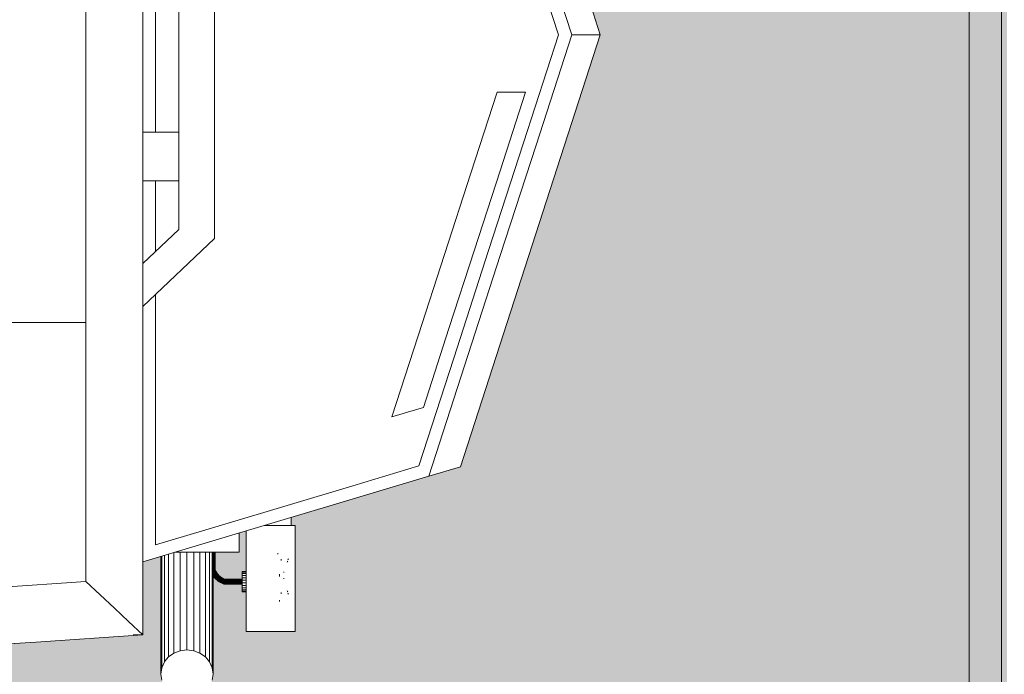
# Model space of a CAD drawing. Header units: inches. Extents: x 1931 to 3173, y 8366 to 8904.
# Tile 50 of 55: x 3005 to 3066, y 8756 to 8796. Entities that reach past the tile are written whole.
import ezdxf

# ---------------------------------------------------------------- set-up
doc = ezdxf.new("R2010")
doc.units = ezdxf.units.IN
doc.header["$MEASUREMENT"] = 0
for name, color, linetype, lineweight in [('A-DETL-GENF-1', 30, 'Continuous', 9), ('A-DOOR', 31, 'Continuous', 18), ('C-BLDG-PADS', 91, 'Continuous', 9), ('G-IMPT', 8, 'Continuous', 9)]:
    doc.layers.add(name, color=color, linetype=linetype, lineweight=lineweight)

# ---------------------------------------------------------------- blocks, each defined once
blk = doc.blocks.new('Boat_and_Trailer_14084 - Boat - Trailer - No Boat_dwg-1048090-FLOOR PLAN - BASEMENT')
at = {"layer": 'G-IMPT'}
for p, q in [((-146.48, -124.98), (-146.145, -124.933)), ((-146.145, -124.933), (-139.852, -124.933)), ((-146.145, -124.933), (-145.809, -124.98)), ((-145.809, -124.98), (-145.496, -125.12)), ((-145.809, -124.98), (-139.838, -124.98)), ((-145.496, -125.12), (-145.46, -125.15)), ((-145.496, -125.12), (-139.796, -125.12)), ((-145.228, -125.342), (-145.46, -125.15)), ((-145.228, -125.342), (-145.022, -125.631)), ((-145.228, -125.342), (-139.729, -125.342)), ((-145.022, -125.631), (-144.892, -125.968)), ((-145.022, -125.631), (-139.642, -125.631)), ((-139.625, -125.69), (-139.625, -126.329)), ((-144.892, -125.968), (-144.848, -126.329)), ((-144.892, -125.968), (-139.625, -125.968)), ((-144.848, -126.329), (-144.892, -126.691)), ((-144.848, -126.329), (-139.625, -126.329)), ((-139.625, -126.329), (-139.625, -129.122)), ((-144.892, -126.691), (-145.022, -127.027)), ((-139.625, -126.691), (-144.892, -126.691)), ((-145.496, -127.538), (-145.809, -127.678)), ((-145.228, -127.317), (-145.496, -127.538)), ((-139.625, -127.538), (-145.496, -127.538)), ((-145.022, -127.027), (-145.228, -127.317)), ((-139.625, -127.317), (-145.228, -127.317)), ((-139.625, -127.027), (-145.022, -127.027)), ((-146.145, -127.726), (-146.48, -127.678)), ((-145.809, -127.678), (-146.145, -127.726)), ((-139.625, -127.726), (-146.145, -127.726)), ((-139.625, -127.678), (-145.809, -127.678)), ((-141.202, -128.058), (-141.245, -128.13)), ((-141.202, -128.058), (-141.245, -128.13)), ((-141.195, -128.063), (-141.237, -128.134)), ((-141.195, -128.063), (-141.237, -128.134)), ((-141.154, -127.99), (-141.202, -128.058)), ((-141.154, -127.99), (-141.202, -128.058)), ((-141.202, -128.058), (-141.195, -128.063)), ((-141.195, -128.063), (-141.202, -128.058)), ((-141.147, -127.995), (-141.195, -128.063)), ((-141.147, -127.995), (-141.195, -128.063)), ((-141.18, -128.072), (-141.195, -128.063)), ((-141.195, -128.063), (-141.18, -128.072)), ((-141.134, -128.005), (-141.18, -128.072)), ((-141.16, -128.085), (-141.115, -128.02)), ((-141.101, -127.925), (-141.154, -127.99)), ((-141.101, -127.925), (-141.154, -127.99)), ((-141.147, -127.995), (-141.154, -127.99)), ((-141.154, -127.99), (-141.147, -127.995)), ((-141.095, -127.931), (-141.147, -127.995)), ((-141.095, -127.931), (-141.147, -127.995)), ((-141.134, -128.005), (-141.147, -127.995)), ((-141.147, -127.995), (-141.134, -128.005)), ((-141.136, -128.101), (-141.091, -128.037)), ((-141.134, -128.005), (-141.082, -127.942)), ((-141.134, -128.005), (-141.115, -128.02)), ((-141.115, -128.02), (-141.064, -127.957)), ((-141.115, -128.02), (-141.091, -128.037)), ((-141.065, -128.057), (-141.109, -128.119)), ((-141.101, -127.925), (-141.045, -127.864)), ((-141.101, -127.925), (-141.045, -127.864)), ((-141.095, -127.931), (-141.101, -127.925)), ((-141.101, -127.925), (-141.095, -127.931)), ((-141.095, -127.931), (-141.038, -127.87)), ((-141.095, -127.931), (-141.038, -127.87)), ((-141.095, -127.931), (-141.082, -127.942)), ((-141.095, -127.931), (-141.082, -127.942)), ((-141.091, -128.037), (-141.042, -127.977)), ((-141.091, -128.037), (-141.065, -128.057)), ((-141.082, -127.942), (-141.026, -127.882)), ((-141.082, -127.942), (-141.064, -127.957)), ((-141.018, -127.998), (-141.065, -128.057)), ((-141.064, -127.957), (-141.01, -127.899)), ((-141.064, -127.957), (-141.042, -127.977)), ((-141.045, -127.864), (-140.984, -127.807)), ((-141.045, -127.864), (-140.984, -127.807)), ((-141.045, -127.864), (-141.038, -127.87)), ((-141.045, -127.864), (-141.038, -127.87)), ((-141.042, -127.977), (-140.989, -127.92)), ((-141.042, -127.977), (-141.018, -127.998)), ((-141.038, -127.87), (-140.978, -127.814)), ((-141.038, -127.87), (-140.978, -127.814)), ((-141.038, -127.87), (-141.026, -127.882)), ((-141.038, -127.87), (-141.026, -127.882)), ((-140.992, -128.02), (-141.038, -128.077)), ((-141.026, -127.882), (-140.967, -127.826)), ((-141.026, -127.882), (-141.01, -127.899)), ((-141.018, -127.998), (-140.966, -127.943)), ((-140.968, -128.041), (-141.012, -128.097)), ((-141.01, -127.899), (-140.951, -127.844)), ((-141.01, -127.899), (-140.989, -127.92)), ((-140.992, -128.02), (-140.942, -127.966)), ((-140.992, -128.02), (-140.968, -128.041)), ((-140.989, -127.92), (-140.932, -127.866)), ((-140.989, -127.92), (-140.966, -127.943)), ((-140.946, -128.061), (-140.989, -128.114)), ((-140.919, -127.755), (-140.984, -127.807)), ((-140.919, -127.755), (-140.984, -127.807)), ((-140.978, -127.814), (-140.984, -127.807)), ((-140.984, -127.807), (-140.978, -127.814)), ((-140.978, -127.814), (-140.913, -127.762)), ((-140.913, -127.762), (-140.978, -127.814)), ((-140.978, -127.814), (-140.967, -127.826)), ((-140.967, -127.826), (-140.978, -127.814)), ((-140.968, -128.041), (-140.919, -127.989)), ((-140.968, -128.041), (-140.946, -128.061)), ((-140.967, -127.826), (-140.903, -127.775)), ((-140.967, -127.826), (-140.951, -127.844)), ((-140.966, -127.943), (-140.911, -127.891)), ((-140.951, -127.844), (-140.889, -127.794)), ((-140.951, -127.844), (-140.932, -127.866)), ((-140.946, -128.061), (-140.899, -128.01)), ((-140.946, -128.061), (-140.928, -128.076)), ((-140.942, -127.966), (-140.889, -127.916)), ((-140.942, -127.966), (-140.919, -127.989)), ((-140.932, -127.866), (-140.871, -127.817)), ((-140.911, -127.891), (-140.932, -127.866)), ((-140.882, -128.027), (-140.928, -128.076)), ((-140.919, -127.755), (-140.877, -127.726)), ((-140.919, -127.755), (-140.877, -127.726)), ((-140.919, -127.755), (-140.913, -127.762)), ((-140.919, -127.755), (-140.913, -127.762)), ((-140.919, -127.989), (-140.867, -127.941)), ((-140.919, -127.989), (-140.899, -128.01)), ((-140.87, -128.039), (-140.915, -128.087)), ((-140.87, -128.039), (-140.915, -128.087)), ((-140.913, -127.762), (-140.862, -127.726)), ((-140.913, -127.762), (-140.862, -127.726)), ((-140.903, -127.775), (-140.913, -127.762)), ((-140.913, -127.762), (-140.903, -127.775)), ((-140.852, -127.843), (-140.911, -127.891)), ((-140.903, -127.775), (-140.836, -127.728)), ((-140.903, -127.775), (-140.889, -127.794)), ((-140.899, -128.01), (-140.848, -127.963)), ((-140.882, -128.027), (-140.899, -128.01)), ((-140.886, -128.069), (-140.897, -128.081)), ((-140.886, -128.069), (-140.897, -128.081)), ((-140.889, -127.794), (-140.823, -127.748)), ((-140.889, -127.794), (-140.871, -127.817)), ((-140.889, -127.916), (-140.832, -127.87)), ((-140.867, -127.941), (-140.889, -127.916)), ((-140.875, -128.057), (-140.886, -128.069)), ((-140.875, -128.057), (-140.886, -128.069)), ((-140.832, -127.981), (-140.882, -128.027)), ((-140.87, -128.039), (-140.882, -128.027)), ((-140.87, -128.039), (-140.882, -128.027)), ((-140.864, -128.045), (-140.875, -128.057)), ((-140.864, -128.045), (-140.875, -128.057)), ((-140.871, -127.817), (-140.807, -127.773)), ((-140.852, -127.843), (-140.871, -127.817)), ((-140.87, -128.039), (-140.821, -127.994)), ((-140.87, -128.039), (-140.821, -127.994)), ((-140.87, -128.039), (-140.864, -128.045)), ((-140.87, -128.039), (-140.864, -128.045)), ((-140.867, -127.941), (-140.812, -127.896)), ((-140.867, -127.941), (-140.848, -127.963)), ((-140.852, -128.034), (-140.864, -128.045)), ((-140.79, -127.8), (-140.852, -127.843)), ((-140.84, -128.023), (-140.852, -128.034)), ((-140.848, -127.963), (-140.794, -127.92)), ((-140.832, -127.981), (-140.848, -127.963)), ((-140.828, -128.011), (-140.84, -128.023)), ((-140.828, -128.011), (-140.84, -128.023)), ((-140.836, -127.728), (-140.823, -127.748)), ((-140.771, -127.828), (-140.832, -127.87)), ((-140.832, -127.87), (-140.812, -127.896)), ((-140.832, -127.981), (-140.78, -127.939)), ((-140.832, -127.981), (-140.821, -127.994)), ((-140.832, -127.981), (-140.821, -127.994)), ((-140.816, -128), (-140.828, -128.011)), ((-140.828, -128.011), (-140.816, -128)), ((-140.823, -127.748), (-140.786, -127.726)), ((-140.807, -127.773), (-140.823, -127.748)), ((-140.821, -127.994), (-140.77, -127.952)), ((-140.821, -127.994), (-140.77, -127.952)), ((-140.821, -127.994), (-140.816, -128)), ((-140.816, -128), (-140.821, -127.994)), ((-140.816, -128), (-140.803, -127.99)), ((-140.816, -128), (-140.803, -127.99)), ((-140.812, -127.896), (-140.754, -127.856)), ((-140.812, -127.896), (-140.794, -127.92)), ((-140.741, -127.733), (-140.807, -127.773)), ((-140.79, -127.8), (-140.807, -127.773)), ((-140.79, -127.98), (-140.803, -127.99)), ((-140.79, -127.98), (-140.803, -127.99)), ((-140.794, -127.92), (-140.738, -127.88)), ((-140.78, -127.939), (-140.794, -127.92)), ((-140.79, -127.8), (-140.725, -127.761)), ((-140.777, -127.969), (-140.79, -127.98)), ((-140.777, -127.969), (-140.79, -127.98)), ((-140.78, -127.939), (-140.725, -127.9)), ((-140.78, -127.939), (-140.77, -127.952)), ((-140.78, -127.939), (-140.77, -127.952)), ((-140.765, -127.959), (-140.777, -127.969)), ((-140.765, -127.959), (-140.777, -127.969)), ((-140.709, -127.79), (-140.771, -127.828)), ((-140.771, -127.828), (-140.754, -127.856)), ((-140.77, -127.952), (-140.716, -127.914)), ((-140.716, -127.914), (-140.77, -127.952)), ((-140.77, -127.952), (-140.765, -127.959)), ((-140.77, -127.952), (-140.765, -127.959)), ((-140.765, -127.959), (-140.751, -127.95)), ((-140.751, -127.95), (-140.765, -127.959)), ((-140.754, -127.856), (-140.693, -127.819)), ((-140.754, -127.856), (-140.738, -127.88)), ((-140.738, -127.94), (-140.751, -127.95)), ((-140.738, -127.94), (-140.751, -127.95)), ((-140.741, -127.733), (-140.742, -127.73)), ((-140.725, -127.761), (-140.741, -127.733)), ((-140.738, -127.88), (-140.679, -127.844)), ((-140.738, -127.88), (-140.725, -127.9)), ((-140.724, -127.931), (-140.738, -127.94)), ((-140.724, -127.931), (-140.738, -127.94)), ((-140.725, -127.761), (-140.657, -127.727)), ((-140.667, -127.865), (-140.725, -127.9)), ((-140.725, -127.9), (-140.716, -127.914)), ((-140.716, -127.914), (-140.725, -127.9)), ((-140.711, -127.921), (-140.724, -127.931)), ((-140.711, -127.921), (-140.724, -127.931)), ((-140.659, -127.88), (-140.716, -127.914)), ((-140.659, -127.88), (-140.716, -127.914)), ((-140.716, -127.914), (-140.711, -127.921)), ((-140.716, -127.914), (-140.711, -127.921)), ((-140.683, -127.905), (-140.711, -127.921)), ((-140.697, -127.913), (-140.711, -127.921)), ((-140.697, -127.913), (-140.711, -127.921)), ((-140.709, -127.79), (-140.643, -127.757)), ((-140.709, -127.79), (-140.693, -127.819)), ((-140.683, -127.905), (-140.697, -127.913)), ((-140.683, -127.905), (-140.697, -127.913)), ((-140.629, -127.787), (-140.693, -127.819)), ((-140.693, -127.819), (-140.679, -127.844)), ((-140.669, -127.896), (-140.683, -127.905)), ((-140.669, -127.896), (-140.683, -127.905)), ((-140.617, -127.813), (-140.679, -127.844)), ((-140.667, -127.865), (-140.679, -127.844)), ((-140.655, -127.888), (-140.669, -127.896)), ((-140.655, -127.888), (-140.669, -127.896)), ((-140.607, -127.835), (-140.667, -127.865)), ((-140.659, -127.88), (-140.667, -127.865)), ((-140.659, -127.88), (-140.667, -127.865)), ((-140.6, -127.85), (-140.659, -127.88)), ((-140.6, -127.85), (-140.659, -127.88)), ((-140.659, -127.88), (-140.655, -127.888)), ((-140.659, -127.88), (-140.655, -127.888)), ((-140.64, -127.88), (-140.655, -127.888)), ((-140.643, -127.757), (-140.578, -127.73)), ((-140.643, -127.757), (-140.629, -127.787)), ((-140.626, -127.873), (-140.64, -127.88)), ((-140.572, -127.762), (-140.629, -127.787)), ((-140.629, -127.787), (-140.617, -127.813)), ((-140.611, -127.865), (-140.626, -127.873)), ((-140.626, -127.873), (-140.611, -127.865)), ((-140.566, -127.791), (-140.617, -127.813)), ((-140.617, -127.813), (-140.607, -127.835)), ((-140.596, -127.858), (-140.611, -127.865)), ((-140.611, -127.865), (-140.596, -127.858)), ((-140.561, -127.815), (-140.607, -127.835)), ((-140.607, -127.835), (-140.561, -127.815)), ((-140.605, -127.839), (-140.6, -127.85)), ((-140.6, -127.85), (-140.605, -127.839)), ((-140.6, -127.85), (-140.589, -127.846)), ((-140.6, -127.85), (-140.599, -127.852)), ((-140.599, -127.852), (-140.6, -127.85)), ((-140.599, -127.852), (-140.598, -127.854)), ((-140.599, -127.852), (-140.598, -127.854)), ((-140.597, -127.856), (-140.598, -127.854)), ((-140.597, -127.856), (-140.598, -127.854)), ((-140.597, -127.856), (-140.596, -127.858)), ((-140.597, -127.856), (-140.596, -127.858)), ((-140.579, -127.841), (-140.589, -127.846)), ((-140.579, -127.841), (-140.568, -127.837)), ((-140.568, -127.837), (-140.579, -127.841)), ((-140.578, -127.73), (-139.625, -127.728)), ((-140.578, -127.73), (-140.572, -127.762)), ((-140.572, -127.762), (-140.566, -127.791)), ((-140.572, -127.762), (-139.625, -127.762)), ((-140.568, -127.837), (-140.557, -127.832)), ((-140.557, -127.832), (-140.568, -127.837)), ((-140.566, -127.791), (-140.561, -127.815)), ((-140.566, -127.791), (-139.625, -127.791)), ((-140.561, -127.815), (-140.557, -127.832)), ((-140.561, -127.815), (-139.625, -127.815)), ((-140.557, -127.832), (-140.557, -127.834)), ((-140.557, -127.832), (-139.625, -127.832)), ((-140.557, -127.836), (-140.557, -127.834)), ((-140.556, -127.839), (-140.557, -127.836)), ((-140.556, -127.841), (-140.556, -127.839)), ((-140.556, -127.841), (-139.625, -127.841)), ((-140.556, -127.841), (-139.625, -127.841)), ((-141.283, -128.204), (-141.324, -128.301)), ((-141.324, -128.301), (-141.283, -128.204)), ((-141.321, -128.301), (-141.324, -128.301)), ((-141.324, -128.301), (-141.321, -128.301)), ((-141.324, -128.66), (-141.324, -128.301)), ((-141.324, -128.66), (-141.324, -128.301)), ((-141.319, -128.302), (-141.324, -128.301)), ((-141.321, -128.301), (-141.324, -128.301)), ((-141.324, -128.301), (-141.319, -128.302)), ((-141.324, -128.301), (-141.321, -128.301)), ((-141.321, -128.301), (-141.324, -128.301)), ((-141.324, -128.301), (-141.321, -128.301)), ((-141.319, -128.302), (-141.321, -128.301)), ((-141.319, -128.302), (-141.321, -128.301)), ((-141.319, -128.302), (-141.321, -128.301)), ((-141.319, -128.302), (-141.321, -128.301)), ((-141.317, -128.302), (-141.319, -128.302)), ((-141.319, -128.302), (-141.317, -128.302)), ((-141.307, -128.304), (-141.319, -128.302)), ((-141.319, -128.302), (-141.307, -128.304)), ((-141.317, -128.302), (-141.319, -128.302)), ((-141.319, -128.302), (-141.317, -128.302)), ((-141.315, -128.303), (-141.317, -128.302)), ((-141.317, -128.302), (-141.315, -128.303)), ((-141.311, -128.304), (-141.317, -128.302)), ((-141.315, -128.303), (-141.317, -128.302)), ((-141.317, -128.302), (-141.311, -128.304)), ((-141.317, -128.302), (-141.315, -128.303)), ((-141.275, -128.208), (-141.315, -128.303)), ((-141.315, -128.303), (-141.275, -128.208)), ((-141.311, -128.304), (-141.315, -128.303)), ((-141.315, -128.66), (-141.315, -128.303)), ((-141.311, -128.304), (-141.315, -128.303)), ((-141.307, -128.304), (-141.311, -128.304)), ((-141.307, -128.304), (-141.311, -128.304)), ((-141.307, -128.304), (-141.286, -128.309)), ((-141.307, -128.304), (-141.292, -128.307)), ((-141.307, -128.304), (-141.302, -128.305)), ((-141.307, -128.304), (-141.286, -128.309)), ((-141.307, -128.304), (-141.292, -128.307)), ((-141.302, -128.305), (-141.307, -128.304)), ((-141.298, -128.306), (-141.302, -128.305)), ((-141.298, -128.306), (-141.302, -128.305)), ((-141.26, -128.215), (-141.298, -128.306)), ((-141.298, -128.306), (-141.26, -128.215)), ((-141.298, -128.306), (-141.292, -128.307)), ((-141.298, -128.66), (-141.298, -128.306)), ((-141.298, -128.306), (-141.292, -128.307)), ((-141.286, -128.309), (-141.292, -128.307)), ((-141.286, -128.309), (-141.292, -128.307)), ((-141.28, -128.31), (-141.286, -128.309)), ((-141.26, -128.314), (-141.286, -128.309)), ((-141.26, -128.314), (-141.286, -128.309)), ((-141.28, -128.31), (-141.286, -128.309)), ((-141.283, -128.204), (-141.245, -128.13)), ((-141.283, -128.204), (-141.245, -128.13)), ((-141.275, -128.208), (-141.283, -128.204)), ((-141.283, -128.204), (-141.275, -128.208)), ((-141.274, -128.311), (-141.28, -128.31)), ((-141.267, -128.312), (-141.28, -128.31)), ((-141.267, -128.312), (-141.28, -128.31)), ((-141.274, -128.311), (-141.28, -128.31)), ((-141.275, -128.208), (-141.237, -128.134)), ((-141.275, -128.208), (-141.237, -128.134)), ((-141.26, -128.215), (-141.275, -128.208)), ((-141.238, -128.225), (-141.274, -128.311)), ((-141.274, -128.311), (-141.238, -128.225)), ((-141.267, -128.312), (-141.274, -128.311)), ((-141.274, -128.66), (-141.274, -128.311)), ((-141.267, -128.312), (-141.274, -128.311)), ((-141.26, -128.314), (-141.267, -128.312)), ((-141.26, -128.314), (-141.267, -128.312)), ((-141.26, -128.314), (-141.267, -128.312)), ((-141.26, -128.215), (-141.222, -128.142)), ((-141.238, -128.225), (-141.26, -128.215)), ((-141.252, -128.315), (-141.26, -128.314)), ((-141.26, -128.314), (-141.229, -128.32)), ((-141.252, -128.315), (-141.26, -128.314)), ((-141.26, -128.314), (-141.229, -128.32)), ((-141.245, -128.317), (-141.252, -128.315)), ((-141.252, -128.315), (-141.237, -128.319)), ((-141.245, -128.317), (-141.252, -128.315)), ((-141.252, -128.315), (-141.237, -128.319)), ((-141.237, -128.134), (-141.245, -128.13)), ((-141.245, -128.13), (-141.237, -128.134)), ((-141.211, -128.237), (-141.245, -128.317)), ((-141.245, -128.317), (-141.211, -128.237)), ((-141.245, -128.317), (-141.237, -128.319)), ((-141.245, -128.317), (-141.237, -128.319)), ((-141.245, -128.66), (-141.245, -128.317)), ((-141.202, -128.154), (-141.238, -128.225)), ((-141.211, -128.237), (-141.238, -128.225)), ((-141.222, -128.142), (-141.237, -128.134)), ((-141.222, -128.142), (-141.237, -128.134)), ((-141.229, -128.32), (-141.237, -128.319)), ((-141.229, -128.32), (-141.237, -128.319)), ((-141.221, -128.322), (-141.229, -128.32)), ((-141.229, -128.32), (-141.196, -128.327)), ((-141.196, -128.327), (-141.229, -128.32)), ((-141.221, -128.322), (-141.229, -128.32)), ((-141.18, -128.072), (-141.222, -128.142)), ((-141.202, -128.154), (-141.222, -128.142)), ((-141.221, -128.322), (-141.196, -128.327)), ((-141.204, -128.325), (-141.221, -128.322)), ((-141.213, -128.323), (-141.221, -128.322)), ((-141.182, -128.251), (-141.213, -128.323)), ((-141.213, -128.323), (-141.205, -128.305)), ((-141.204, -128.325), (-141.213, -128.323)), ((-141.204, -128.325), (-141.213, -128.323)), ((-141.208, -128.66), (-141.213, -128.323)), ((-141.176, -128.168), (-141.211, -128.237)), ((-141.211, -128.237), (-141.182, -128.251)), ((-141.205, -128.305), (-141.197, -128.287)), ((-141.196, -128.327), (-141.204, -128.325)), ((-141.196, -128.327), (-141.204, -128.325)), ((-141.16, -128.085), (-141.202, -128.154)), ((-141.176, -128.168), (-141.202, -128.154)), ((-141.187, -128.329), (-141.196, -128.327)), ((-141.163, -128.334), (-141.196, -128.327)), ((-141.187, -128.329), (-141.196, -128.327)), ((-141.196, -128.327), (-141.163, -128.334)), ((-141.196, -128.327), (-141.171, -128.332)), ((-141.179, -128.33), (-141.187, -128.329)), ((-141.187, -128.329), (-141.171, -128.332)), ((-141.179, -128.33), (-141.187, -128.329)), ((-141.148, -128.184), (-141.182, -128.251)), ((-141.16, -128.085), (-141.18, -128.072)), ((-141.179, -128.33), (-141.151, -128.265)), ((-141.179, -128.33), (-141.172, -128.314)), ((-141.179, -128.33), (-141.171, -128.332)), ((-141.179, -128.66), (-141.179, -128.33)), ((-141.179, -128.33), (-141.171, -128.332)), ((-141.136, -128.101), (-141.176, -128.168)), ((-141.176, -128.168), (-141.148, -128.184)), ((-141.172, -128.314), (-141.165, -128.298)), ((-141.163, -128.334), (-141.171, -128.332)), ((-141.163, -128.334), (-141.171, -128.332)), ((-141.163, -128.334), (-141.171, -128.332)), ((-141.155, -128.335), (-141.163, -128.334)), ((-141.155, -128.335), (-141.163, -128.334)), ((-141.163, -128.334), (-141.132, -128.34)), ((-141.132, -128.34), (-141.163, -128.334)), ((-141.155, -128.335), (-141.163, -128.334)), ((-141.16, -128.085), (-141.136, -128.101)), ((-141.146, -128.337), (-141.155, -128.335)), ((-141.155, -128.335), (-141.132, -128.34)), ((-141.155, -128.335), (-141.139, -128.338)), ((-141.132, -128.34), (-141.155, -128.335)), ((-141.139, -128.338), (-141.155, -128.335)), ((-141.146, -128.337), (-141.155, -128.335)), ((-141.118, -128.2), (-141.151, -128.265)), ((-141.151, -128.265), (-141.122, -128.279)), ((-141.148, -128.184), (-141.109, -128.119)), ((-141.122, -128.279), (-141.146, -128.337)), ((-141.146, -128.337), (-141.122, -128.279)), ((-141.139, -128.338), (-141.146, -128.337)), ((-141.146, -128.66), (-141.146, -128.337)), ((-141.139, -128.338), (-141.146, -128.337)), ((-141.132, -128.34), (-141.139, -128.338)), ((-141.132, -128.34), (-141.139, -128.338)), ((-141.136, -128.101), (-141.109, -128.119)), ((-141.125, -128.341), (-141.132, -128.34)), ((-141.132, -128.34), (-141.105, -128.345)), ((-141.105, -128.345), (-141.132, -128.34)), ((-141.125, -128.341), (-141.132, -128.34)), ((-141.117, -128.343), (-141.125, -128.341)), ((-141.125, -128.341), (-141.117, -128.343)), ((-141.125, -128.341), (-141.111, -128.344)), ((-141.111, -128.344), (-141.125, -128.341)), ((-141.117, -128.343), (-141.125, -128.341)), ((-141.09, -128.216), (-141.122, -128.279)), ((-141.095, -128.291), (-141.122, -128.279)), ((-141.08, -128.137), (-141.118, -128.2)), ((-141.09, -128.216), (-141.118, -128.2)), ((-141.095, -128.291), (-141.117, -128.343)), ((-141.095, -128.291), (-141.117, -128.343)), ((-141.111, -128.344), (-141.117, -128.343)), ((-141.117, -128.66), (-141.117, -128.343)), ((-141.111, -128.344), (-141.117, -128.343)), ((-141.105, -128.345), (-141.111, -128.344)), ((-141.105, -128.345), (-141.111, -128.344)), ((-141.099, -128.346), (-141.105, -128.345)), ((-141.105, -128.345), (-141.099, -128.346)), ((-141.105, -128.345), (-141.085, -128.349)), ((-141.085, -128.349), (-141.105, -128.345)), ((-141.099, -128.346), (-141.105, -128.345)), ((-141.093, -128.348), (-141.099, -128.346)), ((-141.099, -128.346), (-141.085, -128.349)), ((-141.085, -128.349), (-141.099, -128.346)), ((-141.093, -128.348), (-141.099, -128.346)), ((-141.064, -128.23), (-141.095, -128.291)), ((-141.074, -128.302), (-141.095, -128.291)), ((-141.074, -128.302), (-141.093, -128.348)), ((-141.093, -128.348), (-141.074, -128.302)), ((-141.093, -128.348), (-141.089, -128.349)), ((-141.089, -128.349), (-141.093, -128.348)), ((-141.089, -128.349), (-141.093, -128.348)), ((-141.093, -128.66), (-141.093, -128.348)), ((-141.093, -128.348), (-141.089, -128.349)), ((-141.053, -128.155), (-141.09, -128.216)), ((-141.064, -128.23), (-141.09, -128.216)), ((-141.085, -128.349), (-141.089, -128.349)), ((-141.085, -128.349), (-141.089, -128.349)), ((-141.085, -128.349), (-141.089, -128.349)), ((-141.085, -128.349), (-141.089, -128.349)), ((-141.085, -128.349), (-141.081, -128.35)), ((-141.081, -128.35), (-141.085, -128.349)), ((-141.068, -128.353), (-141.085, -128.349)), ((-141.068, -128.353), (-141.085, -128.349)), ((-141.085, -128.349), (-141.081, -128.35)), ((-141.081, -128.35), (-141.085, -128.349)), ((-141.081, -128.35), (-141.077, -128.351)), ((-141.077, -128.351), (-141.081, -128.35)), ((-141.068, -128.353), (-141.081, -128.35)), ((-141.068, -128.353), (-141.081, -128.35)), ((-141.068, -128.353), (-141.081, -128.35)), ((-141.068, -128.353), (-141.081, -128.35)), ((-141.077, -128.351), (-141.081, -128.35)), ((-141.081, -128.35), (-141.077, -128.351)), ((-141.038, -128.077), (-141.08, -128.137)), ((-141.053, -128.155), (-141.08, -128.137)), ((-141.077, -128.351), (-141.072, -128.34)), ((-141.077, -128.351), (-141.072, -128.34)), ((-141.068, -128.353), (-141.077, -128.351)), ((-141.068, -128.353), (-141.077, -128.351)), ((-141.077, -128.66), (-141.077, -128.351)), ((-141.077, -128.66), (-141.077, -128.36)), ((-141.043, -128.241), (-141.074, -128.302)), ((-141.074, -128.302), (-141.059, -128.309)), ((-141.074, -128.302), (-141.059, -128.309)), ((-141.072, -128.34), (-141.068, -128.33)), ((-141.068, -128.33), (-141.072, -128.34)), ((-141.063, -128.319), (-141.068, -128.33)), ((-141.068, -128.33), (-141.063, -128.319)), ((-141.068, -128.66), (-141.068, -128.353)), ((-141.068, -128.66), (-141.068, -128.353)), ((-141.029, -128.171), (-141.064, -128.23)), ((-141.043, -128.241), (-141.064, -128.23)), ((-141.059, -128.309), (-141.063, -128.319)), ((-141.063, -128.319), (-141.059, -128.309)), ((-141.029, -128.25), (-141.059, -128.309)), ((-141.029, -128.25), (-141.059, -128.309)), ((-141.059, -128.309), (-141.057, -128.31)), ((-141.059, -128.309), (-141.057, -128.31)), ((-141.057, -128.31), (-141.055, -128.31)), ((-141.057, -128.31), (-141.055, -128.31)), ((-141.053, -128.311), (-141.055, -128.31)), ((-141.053, -128.311), (-141.055, -128.31)), ((-141.012, -128.097), (-141.053, -128.155)), ((-141.029, -128.171), (-141.053, -128.155)), ((-141.051, -128.312), (-141.053, -128.311)), ((-141.053, -128.311), (-141.051, -128.312)), ((-141.043, -128.298), (-141.051, -128.312)), ((-141.043, -128.298), (-141.051, -128.312)), ((-141.009, -128.184), (-141.043, -128.241)), ((-141.029, -128.25), (-141.043, -128.241)), ((-141.043, -128.241), (-141.029, -128.25)), ((-141.036, -128.283), (-141.043, -128.298)), ((-141.036, -128.283), (-141.043, -128.298)), ((-141.012, -128.097), (-141.038, -128.077)), ((-141.028, -128.268), (-141.036, -128.283)), ((-141.036, -128.283), (-141.028, -128.268)), ((-140.989, -128.114), (-141.029, -128.171)), ((-141.009, -128.184), (-141.029, -128.171)), ((-140.995, -128.193), (-141.029, -128.25)), ((-140.995, -128.193), (-141.029, -128.25)), ((-141.029, -128.25), (-141.021, -128.254)), ((-141.021, -128.254), (-141.029, -128.25)), ((-141.021, -128.254), (-141.028, -128.268)), ((-141.021, -128.254), (-141.028, -128.268)), ((-141.013, -128.24), (-141.021, -128.254)), ((-141.013, -128.24), (-141.021, -128.254)), ((-141.004, -128.226), (-141.013, -128.24)), ((-141.004, -128.226), (-141.013, -128.24)), ((-141.012, -128.097), (-140.989, -128.114)), ((-140.97, -128.129), (-141.009, -128.184)), ((-140.995, -128.193), (-141.009, -128.184)), ((-141.009, -128.184), (-140.995, -128.193)), ((-140.996, -128.212), (-141.004, -128.226)), ((-140.996, -128.212), (-141.004, -128.226)), ((-140.996, -128.212), (-140.987, -128.198)), ((-140.987, -128.198), (-140.996, -128.212)), ((-140.995, -128.193), (-140.957, -128.139)), ((-140.957, -128.139), (-140.995, -128.193)), ((-140.987, -128.198), (-140.995, -128.193)), ((-140.995, -128.193), (-140.987, -128.198)), ((-140.989, -128.114), (-140.97, -128.129)), ((-140.987, -128.198), (-140.978, -128.184)), ((-140.987, -128.198), (-140.978, -128.184)), ((-140.968, -128.171), (-140.978, -128.184)), ((-140.968, -128.171), (-140.978, -128.184)), ((-140.928, -128.076), (-140.97, -128.129)), ((-140.97, -128.129), (-140.957, -128.139)), ((-140.97, -128.129), (-140.957, -128.139)), ((-140.959, -128.157), (-140.968, -128.171)), ((-140.959, -128.157), (-140.968, -128.171)), ((-140.95, -128.144), (-140.959, -128.157)), ((-140.95, -128.144), (-140.959, -128.157)), ((-140.915, -128.087), (-140.957, -128.139)), ((-140.915, -128.087), (-140.957, -128.139)), ((-140.957, -128.139), (-140.95, -128.144)), ((-140.957, -128.139), (-140.95, -128.144)), ((-140.929, -128.118), (-140.95, -128.144)), ((-140.939, -128.131), (-140.95, -128.144)), ((-140.939, -128.131), (-140.95, -128.144)), ((-140.929, -128.118), (-140.939, -128.131)), ((-140.929, -128.118), (-140.939, -128.131)), ((-140.919, -128.106), (-140.929, -128.118)), ((-140.919, -128.106), (-140.929, -128.118)), ((-140.915, -128.087), (-140.928, -128.076)), ((-140.915, -128.087), (-140.928, -128.076)), ((-140.908, -128.093), (-140.919, -128.106)), ((-140.919, -128.106), (-140.908, -128.093)), ((-140.908, -128.093), (-140.915, -128.087)), ((-140.915, -128.087), (-140.908, -128.093)), ((-140.897, -128.081), (-140.908, -128.093)), ((-140.908, -128.093), (-140.897, -128.081)), ((-141.321, -128.66), (-141.324, -128.66)), ((-141.324, -129.291), (-141.324, -128.66)), ((-141.324, -129.291), (-141.324, -128.66)), ((-141.321, -128.66), (-141.324, -128.66)), ((-141.324, -128.66), (-141.321, -128.66)), ((-141.319, -128.66), (-141.321, -128.66)), ((-141.319, -128.66), (-141.321, -128.66)), ((-141.321, -128.66), (-141.319, -128.66)), ((-141.317, -128.66), (-141.319, -128.66)), ((-141.317, -128.66), (-141.319, -128.66)), ((-141.319, -128.66), (-141.317, -128.66)), ((-141.315, -128.66), (-141.317, -128.66)), ((-141.315, -128.66), (-141.317, -128.66)), ((-141.317, -128.66), (-141.315, -128.66)), ((-141.311, -128.66), (-141.315, -128.66)), ((-141.315, -129.291), (-141.315, -128.66)), ((-141.311, -128.66), (-141.315, -128.66)), ((-141.307, -128.66), (-141.311, -128.66)), ((-141.307, -128.66), (-141.311, -128.66)), ((-141.302, -128.66), (-141.307, -128.66)), ((-141.302, -128.66), (-141.307, -128.66)), ((-141.298, -128.66), (-141.302, -128.66)), ((-141.298, -128.66), (-141.302, -128.66)), ((-141.292, -128.66), (-141.298, -128.66)), ((-141.298, -129.291), (-141.298, -128.66)), ((-141.292, -128.66), (-141.298, -128.66)), ((-141.286, -128.66), (-141.292, -128.66)), ((-141.286, -128.66), (-141.292, -128.66)), ((-141.28, -128.66), (-141.286, -128.66)), ((-141.28, -128.66), (-141.286, -128.66)), ((-141.274, -128.66), (-141.28, -128.66)), ((-141.274, -128.66), (-141.28, -128.66)), ((-141.267, -128.66), (-141.274, -128.66)), ((-141.274, -129.291), (-141.274, -128.66)), ((-141.267, -128.66), (-141.274, -128.66)), ((-141.26, -128.66), (-141.267, -128.66)), ((-141.26, -128.66), (-141.267, -128.66)), ((-141.252, -128.66), (-141.26, -128.66)), ((-141.252, -128.66), (-141.26, -128.66)), ((-141.245, -128.66), (-141.252, -128.66)), ((-141.245, -128.66), (-141.252, -128.66)), ((-141.237, -128.66), (-141.245, -128.66)), ((-141.245, -129.291), (-141.245, -128.66)), ((-141.237, -128.66), (-141.245, -128.66)), ((-141.229, -128.66), (-141.237, -128.66)), ((-141.229, -128.66), (-141.237, -128.66)), ((-141.221, -128.66), (-141.229, -128.66)), ((-141.221, -128.66), (-141.229, -128.66)), ((-141.208, -128.66), (-141.221, -128.66)), ((-141.213, -129.291), (-141.208, -128.66)), ((-141.2, -128.66), (-141.208, -128.66)), ((-141.2, -128.66), (-141.208, -128.66)), ((-141.192, -128.66), (-141.2, -128.66)), ((-141.179, -128.66), (-141.192, -128.66)), ((-141.179, -128.66), (-141.192, -128.66)), ((-141.179, -129.291), (-141.179, -128.66)), ((-141.171, -128.66), (-141.179, -128.66)), ((-141.163, -128.66), (-141.171, -128.66)), ((-141.163, -128.66), (-141.171, -128.66)), ((-141.155, -128.66), (-141.163, -128.66)), ((-141.155, -128.66), (-141.163, -128.66)), ((-141.146, -128.66), (-141.155, -128.66)), ((-141.146, -128.66), (-141.155, -128.66)), ((-141.139, -128.66), (-141.146, -128.66)), ((-141.146, -129.291), (-141.146, -128.66)), ((-141.139, -128.66), (-141.146, -128.66)), ((-141.132, -128.66), (-141.139, -128.66)), ((-141.132, -128.66), (-141.139, -128.66)), ((-141.125, -128.66), (-141.132, -128.66)), ((-141.125, -128.66), (-141.132, -128.66)), ((-141.117, -128.66), (-141.125, -128.66)), ((-141.117, -128.66), (-141.125, -128.66)), ((-141.111, -128.66), (-141.117, -128.66)), ((-141.117, -129.291), (-141.117, -128.66)), ((-141.111, -128.66), (-141.117, -128.66)), ((-141.105, -128.66), (-141.111, -128.66)), ((-141.105, -128.66), (-141.111, -128.66)), ((-141.099, -128.66), (-141.105, -128.66)), ((-141.099, -128.66), (-141.105, -128.66)), ((-141.093, -128.66), (-141.099, -128.66)), ((-141.093, -128.66), (-141.099, -128.66)), ((-141.089, -128.66), (-141.093, -128.66)), ((-141.093, -129.291), (-141.093, -128.66)), ((-141.089, -128.66), (-141.093, -128.66)), ((-141.085, -128.66), (-141.089, -128.66)), ((-141.085, -128.66), (-141.089, -128.66)), ((-141.081, -128.66), (-141.085, -128.66)), ((-141.081, -128.66), (-141.085, -128.66)), ((-141.077, -128.66), (-141.081, -128.66)), ((-141.077, -128.66), (-141.081, -128.66)), ((-141.074, -128.66), (-141.077, -128.66)), ((-141.077, -129.291), (-141.077, -128.66)), ((-141.074, -128.66), (-141.077, -128.66)), ((-141.072, -128.66), (-141.074, -128.66)), ((-141.072, -128.66), (-141.074, -128.66)), ((-141.072, -128.66), (-141.07, -128.66)), ((-141.07, -128.66), (-141.072, -128.66)), ((-141.072, -128.66), (-141.07, -128.66)), ((-141.07, -128.66), (-141.072, -128.66)), ((-141.07, -128.66), (-141.068, -128.66)), ((-141.068, -128.66), (-141.07, -128.66)), ((-141.068, -129.291), (-141.068, -128.66)), ((-141.068, -129.291), (-141.068, -128.66)), ((-139.625, -129.122), (-138.595, -129.122)), ((-138.481, -129.502), (-143.864, -129.502)), ((-143.864, -129.502), (-143.864, -132.132)), ((-141.703, -129.291), (-141.74, -129.291)), ((-141.74, -129.291), (-141.74, -129.502)), ((-141.74, -129.291), (-141.74, -129.502)), ((-141.632, -129.291), (-141.703, -129.291)), ((-141.703, -129.291), (-141.703, -129.502)), ((-141.53, -129.291), (-141.632, -129.291)), ((-141.632, -129.502), (-141.632, -129.291)), ((-141.406, -129.291), (-141.53, -129.291)), ((-141.53, -129.291), (-141.53, -129.502)), ((-141.267, -129.291), (-141.406, -129.291)), ((-141.406, -129.502), (-141.406, -129.291)), ((-141.267, -129.291), (-141.124, -129.291)), ((-141.267, -129.291), (-141.267, -129.502)), ((-140.986, -129.291), (-141.124, -129.291)), ((-141.124, -129.291), (-141.124, -129.502)), ((-140.986, -129.291), (-140.861, -129.291)), ((-140.986, -129.291), (-140.986, -129.502)), ((-140.76, -129.291), (-140.861, -129.291)), ((-140.861, -129.291), (-140.861, -129.502)), ((-140.688, -129.291), (-140.76, -129.291)), ((-140.76, -129.502), (-140.76, -129.291)), ((-140.688, -129.291), (-140.651, -129.291)), ((-140.688, -129.291), (-140.688, -129.502)), ((-140.651, -129.291), (-140.651, -129.502)), ((-140.651, -129.291), (-140.651, -129.502)), ((-138.189, -132.132), (-138.189, -130.474)), ((-139.699, -131.202), (-139.73, -131.204)), ((-139.699, -131.202), (-139.667, -131.204)), ((-142.221, -131.284), (-142.252, -131.286)), ((-142.221, -131.284), (-142.189, -131.286)), ((-141.841, -131.743), (-141.873, -131.737)), ((-141.809, -131.366), (-141.841, -131.368)), ((-141.841, -131.743), (-141.809, -131.749)), ((-141.809, -131.366), (-141.778, -131.368)), ((-141.715, -131.718), (-141.745, -131.737)), ((-141.692, -131.703), (-141.715, -131.718)), ((-141.026, -131.494), (-141.02, -131.538)), ((-140.886, -131.286), (-140.917, -131.292)), ((-140.854, -131.284), (-140.886, -131.286)), ((-140.854, -131.284), (-140.823, -131.286)), ((-140.823, -131.286), (-140.792, -131.292)), ((-140.682, -131.494), (-140.688, -131.538)), ((-140.124, -131.718), (-140.147, -131.703)), ((-140.124, -131.718), (-140.094, -131.737)), ((-140.03, -131.366), (-140.062, -131.368)), ((-140.03, -131.366), (-139.999, -131.368)), ((-139.999, -131.743), (-140.03, -131.749)), ((-139.966, -131.737), (-139.999, -131.743)), ((-138.189, -132.132), (-143.864, -132.132)), ((-138.189, -131.915), (-137.757, -131.915))]:
    blk.add_line(p, q, dxfattribs=at)
blk = doc.blocks.new('Boat_and_Trailer_14084 - Boat - For Trailer and Bars_dwg-1048088-FLOOR PLAN - BASEMENT')
at = {"layer": 'G-IMPT'}
for p, q in [((-145.048, -118.428), (-145.43, -112.69)), ((-145.43, -112.69), (-145.048, -118.428)), ((-127.936, -121.106), (-127.936, -113.06)), ((-141.809, -121.106), (-142.141, -116.133)), ((-141.809, -121.106), (-142.141, -116.133)), ((-144.665, -124.166), (-145.048, -118.428)), ((-144.665, -124.166), (-145.048, -118.428)), ((-142.523, -121.871), (-141.809, -121.106)), ((-142.523, -121.871), (-141.809, -121.106)), ((-141.809, -121.106), (-138.341, -121.106)), ((-138.341, -121.106), (-141.809, -121.106)), ((-134.872, -121.106), (-138.341, -121.106)), ((-138.341, -121.106), (-134.872, -121.106)), ((-131.404, -121.106), (-134.872, -121.106)), ((-131.404, -121.106), (-134.872, -121.106)), ((-127.936, -121.106), (-131.404, -121.106)), ((-131.404, -121.106), (-127.936, -121.106)), ((-127.936, -121.106), (-120.234, -121.106)), ((-127.936, -121.106), (-120.234, -121.106)), ((-120.234, -121.106), (-112.532, -121.106)), ((-120.234, -121.106), (-112.532, -121.106)), ((-112.532, -121.106), (-104.83, -121.106)), ((-104.83, -121.106), (-112.532, -121.106)), ((-143.237, -122.636), (-142.523, -121.871)), ((-143.237, -122.636), (-142.523, -121.871)), ((-143.951, -123.401), (-143.237, -122.636)), ((-143.951, -123.401), (-143.237, -122.636)), ((-144.665, -124.166), (-143.951, -123.401)), ((-144.665, -124.166), (-143.951, -123.401)), ((-144.665, -124.166), (-144.665, -123.64)), ((-144.665, -124.166), (-136.249, -124.166)), ((-136.249, -124.166), (-144.665, -124.166)), ((-144.665, -124.166), (-144.623, -124.166)), ((-140.756, -124.166), (-136.165, -139.468)), ((-136.249, -124.166), (-127.834, -124.166)), ((-127.834, -124.166), (-136.249, -124.166)), ((-127.834, -124.166), (-119.418, -124.166)), ((-127.834, -124.166), (-119.418, -124.166)), ((-123.434, -127.992), (-127.068, -124.166)), ((-122.956, -126.079), (-124.773, -124.166)), ((-120.35, -126.079), (-120.35, -124.166)), ((-111.002, -124.166), (-119.418, -124.166)), ((-111.002, -124.166), (-119.418, -124.166)), ((-117.744, -126.079), (-117.744, -124.166)), ((-138.787, -128.367), (-139.844, -124.845)), ((-139.844, -124.845), (-133.016, -124.845)), ((-138.787, -128.367), (-139.844, -124.845)), ((-139.844, -124.845), (-133.016, -124.845)), ((-126.424, -124.845), (-133.016, -124.845)), ((-126.424, -124.845), (-133.016, -124.845)), ((-120.35, -124.845), (-124.128, -124.845)), ((-120.35, -124.845), (-124.128, -124.845)), ((-112.532, -124.845), (-117.744, -124.845)), ((-112.532, -124.845), (-117.744, -124.845)), ((-112.532, -124.845), (-107.32, -124.845)), ((-112.532, -124.845), (-107.32, -124.845)), ((-120.35, -126.079), (-122.956, -126.079)), ((-119.699, -126.079), (-120.35, -126.079)), ((-119.699, -126.079), (-119.047, -126.079)), ((-119.047, -126.079), (-118.396, -126.079)), ((-118.396, -126.079), (-117.744, -126.079)), ((-117.744, -126.079), (-107.32, -126.079)), ((-123.434, -127.992), (-101.629, -127.992)), ((-138.787, -128.367), (-137.731, -131.888)), ((-137.731, -131.888), (-138.787, -128.367)), ((-136.674, -135.41), (-137.731, -131.888)), ((-136.674, -135.41), (-137.731, -131.888)), ((-135.618, -138.932), (-136.674, -135.41)), ((-136.674, -135.41), (-135.618, -138.932)), ((-128.641, -138.895), (-132.991, -137.487)), ((-132.864, -137.91), (-132.991, -137.487)), ((-132.991, -137.487), (-132.864, -137.91)), ((-132.991, -137.487), (-128.641, -138.895)), ((-132.736, -138.334), (-132.864, -137.91)), ((-132.864, -137.91), (-132.736, -138.334)), ((-132.609, -138.758), (-132.736, -138.334)), ((-132.736, -138.334), (-132.609, -138.758)), ((-129.846, -140.8), (-135.618, -138.932)), ((-135.618, -138.932), (-129.846, -140.8)), ((-132.609, -138.758), (-132.482, -139.181)), ((-132.482, -139.181), (-132.609, -138.758)), ((-124.291, -140.303), (-128.641, -138.895)), ((-124.291, -140.303), (-128.641, -138.895)), ((-136.165, -139.468), (-130.257, -141.38)), ((-135.657, -141.163), (-136.165, -139.468)), ((-136.165, -139.468), (-130.257, -141.38)), ((-128.26, -140.548), (-132.482, -139.181)), ((-128.26, -140.548), (-132.482, -139.181)), ((-124.037, -141.915), (-128.26, -140.548)), ((-124.037, -141.915), (-128.26, -140.548)), ((-119.942, -141.711), (-124.291, -140.303)), ((-119.942, -141.711), (-124.291, -140.303)), ((-135.657, -141.163), (-112.532, -148.649)), ((-124.075, -142.668), (-129.846, -140.8)), ((-124.075, -142.668), (-129.846, -140.8)), ((-112.532, -148.649), (-89.407, -141.163)), ((-124.349, -143.293), (-130.257, -141.38)), ((-124.349, -143.293), (-130.257, -141.38)), ((-115.592, -143.119), (-119.942, -141.711)), ((-115.592, -143.119), (-119.942, -141.711)), ((-119.815, -143.282), (-124.037, -141.915)), ((-119.815, -143.282), (-124.037, -141.915)), ((-118.303, -144.537), (-124.075, -142.668)), ((-118.303, -144.537), (-124.075, -142.668)), ((-118.44, -145.206), (-124.349, -143.293)), ((-118.44, -145.206), (-124.349, -143.293)), ((-119.815, -143.282), (-115.592, -144.649)), ((-119.815, -143.282), (-115.592, -144.649)), ((-115.592, -143.119), (-115.592, -143.502)), ((-115.592, -143.502), (-115.592, -143.119)), ((-115.592, -143.502), (-115.592, -143.884)), ((-115.592, -143.884), (-115.592, -143.502)), ((-115.592, -144.267), (-115.592, -143.884)), ((-115.592, -144.267), (-115.592, -144.649)), ((-118.303, -144.537), (-112.532, -146.405)), ((-118.303, -144.537), (-112.532, -146.405)), ((-112.532, -146.405), (-106.76, -144.537)), ((-112.532, -146.405), (-106.76, -144.537)), ((-118.44, -145.206), (-112.532, -147.119)), ((-118.44, -145.206), (-112.532, -147.119)), ((-112.532, -147.119), (-109.578, -146.162)), ((-112.532, -147.119), (-109.578, -146.162)), ((-112.532, -147.501), (-112.532, -147.119)), ((-112.532, -147.119), (-112.532, -147.501)), ((-112.532, -147.884), (-112.532, -147.501)), ((-112.532, -147.501), (-112.532, -147.884)), ((-112.532, -148.266), (-112.532, -147.884)), ((-112.532, -148.266), (-112.532, -147.884)), ((-112.532, -148.266), (-112.532, -148.649)), ((-112.532, -148.649), (-112.532, -148.266))]:
    blk.add_line(p, q, dxfattribs=at)
blk = doc.blocks.new('Boat_and_Trailer_14084 - Boat_and_Trailer_14084-1048095-FLOOR PLAN - BASEMENT')
at = {"xscale": 1.151149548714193, "yscale": 1.151149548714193, "zscale": 1.151149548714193}
for name, p in [('Boat_and_Trailer_14084 - Boat - Trailer - No Boat_dwg-1048090-FLOOR PLAN - BASEMENT', (128.831, 47.637)), ('Boat_and_Trailer_14084 - Boat - For Trailer and Bars_dwg-1048088-FLOOR PLAN - BASEMENT', (129.541, 47.857))]:
    blk.add_blockref(name, p, dxfattribs=at)
blk = doc.blocks.new('Door-Sectional_Model3552_Comcl_Amarr - bh-1209590-FLOOR PLAN - BASEMENT')
at = {"layer": 'A-DOOR'}
blk.add_hatch(color=256, dxfattribs=at).paths.add_polyline_path([(128, -6.436), (4, -6.436), (4, -8.436), (128, -8.436)], flags=0)
for p, q in [((4, -6.436), (128, -6.436)), ((128, -8.436), (4, -8.436))]:
    blk.add_line(p, q, dxfattribs=at)

msp = doc.modelspace()

# ---------------------------------------------------------------- hatches: boundary and pattern name
at = {"layer": 'C-BLDG-PADS'}
h = msp.add_hatch(dxfattribs=at)
h.set_pattern_fill('FP_9', color=256, style=0, pattern_type=2)
h.set_pattern_definition([(0, (0.803, 0), (15.357, 3.84), [0.633, -10.884, 0.633, -10.884, -61.427]), (0, (0.803, 0), (15.357, 3.84), [-23.035, 0.633, -22.402, 0.633, -10.884, -26.874]), (0, (0.803, 0), (15.357, 3.84), [-57.588, 0.633, -7.045, 0.633, -18.562]), (119.995, (6.562, 1.92), (-11.0026783, 11.3818784), [0.634, -10.886, 0.634, -10.886, -61.437]), (119.995, (6.562, 1.92), (-11.0026783, 11.3818784), [-23.039, 0.634, -22.405, 0.634, -10.886, -26.879]), (119.995, (6.562, 1.92), (-11.0026783, 11.3818784), [-57.597, 0.634, -7.046, 0.634, -18.565]), (240.005, (8.482, 9.6), (-4.3540001, -15.2220302), [0.634, -10.886, 0.634, -10.886, -61.437]), (240.005, (8.482, 9.6), (-4.3540001, -15.2220302), [-23.039, 0.634, -22.405, 0.634, -10.886, -26.879]), (240.005, (8.482, 9.6), (-4.3540001, -15.2220302), [-57.597, 0.634, -7.046, 0.634, -18.565])])
h.paths.add_polyline_path([(3001.018, 8644.569), (3128.597, 8644.57), (3128.597, 8868.569), (3074.337, 8868.569), (3074.337, 8692.569), (3043.186, 8692.569), (3043.181, 8692.139), (3042.337, 8692.139), (3042.337, 8692.569), (3006.337, 8692.569), (3006.337, 8692.139), (3005.488, 8692.139), (3005.488, 8692.569), (2977.337, 8692.569), (2977.337, 8644.569)], flags=0)
h.paths.add_polyline_path([(2770.415, 8700.569), (3066.337, 8700.569), (3066.337, 8868.569), (2715.837, 8868.569), (2715.837, 8700.569)], flags=0)
h.paths.add_polyline_path([(3061.801, 8721.288), (3061.801, 8722.288), (3064.635, 8722.288), (3064.635, 8721.288), (3063.801, 8721.288)], flags=0)
h.paths.add_polyline_path([(3065.985, 8722.569), (3063.985, 8722.569), (3063.985, 8846.569), (3065.985, 8846.569), (3065.985, 8723.569)], flags=0)
h.paths.add_polyline_path([(3017.966, 8828.871), (3017.967, 8828.891), (3017.978, 8828.876)], flags=0)
h.paths.add_polyline_path([(3018.097, 8761.394), (3018.083, 8761.43), (3018.054, 8761.434), (3018.054, 8761.418), (3018.095, 8761.395)], flags=0)
h.paths.add_polyline_path([(3018.089, 8761.356), (3018.083, 8761.395), (3018.049, 8761.383), (3018.087, 8761.357)], flags=0)
h.paths.add_polyline_path([(3018.082, 8761.319), (3018.075, 8761.357), (3018.078, 8761.336), (3018.064, 8761.336), (3018.08, 8761.32)], flags=0)
h.paths.add_polyline_path([(3018.075, 8761.287), (3018.075, 8761.32), (3018.027, 8761.311), (3018.074, 8761.288)], flags=0)
h.paths.add_polyline_path([(2935.804, 8748.835), (2932.234, 8748.913), (2928.955, 8749.105), (2925.89, 8749.389), (2922.734, 8749.794), (2919.92, 8750.247), (2916.925, 8750.844), (2916.65, 8750.953), (2916.326, 8751.144), (2916.063, 8751.366), (2915.818, 8751.665), (2915.667, 8751.934), (2915.604, 8752.142), (2915.604, 8752.614), (2915.374, 8752.704), (2915.235, 8752.762), (2910.366, 8752.782), (2910.209, 8752.85), (2910.094, 8752.94), (2909.998, 8753.065), (2909.933, 8753.23), (2909.916, 8753.369), (2909.916, 8755.458), (2907.125, 8755.474), (2880.811, 8756.945), (2854.489, 8761.424), (2801.711, 8777.917), (2800.011, 8781.819), (2767.733, 8792.852), (2748.442, 8792.852), (2748.442, 8792.878), (2737.521, 8792.893), (2737.29, 8793.035), (2737.077, 8793.214), (2736.905, 8793.404), (2736.761, 8793.61), (2736.639, 8793.84), (2736.396, 8794.383), (2736.308, 8794.714), (2736.274, 8795.104), (2736.309, 8795.496), (2736.411, 8795.872), (2736.681, 8796.457), (2736.871, 8796.761), (2737.025, 8796.943), (2737.216, 8797.118), (2737.423, 8797.261), (2737.568, 8797.33), (2767.733, 8797.33), (2800.011, 8808.362), (2801.711, 8812.265), (2854.555, 8828.779), (2880.912, 8833.243), (2907.398, 8834.724), (2909.11, 8834.724), (2909.156, 8838.092), (2909.237, 8838.308), (2909.399, 8838.576), (2909.613, 8838.812), (2909.874, 8839.009), (2910.21, 8839.175), (2910.494, 8839.26), (2912.03, 8839.617), (2912.399, 8839.689), (2917.551, 8840.496), (2920.152, 8840.818), (2923.267, 8841.099), (2926.441, 8841.276), (2929.621, 8841.344), (2932.8, 8841.301), (2935.975, 8841.149), (2938.973, 8840.907), (2942.131, 8840.542), (2944.995, 8840.117), (2947.995, 8839.559), (2948.28, 8839.449), (2948.598, 8839.267), (2948.861, 8839.053), (2949.09, 8838.79), (2949.263, 8838.496), (2949.328, 8838.314), (2949.345, 8836.81), (2950.006, 8836.684), (2952.135, 8836.22), (2952.156, 8836.97), (2952.239, 8837.149), (2952.337, 8837.264), (2952.474, 8837.357), (2952.624, 8837.407), (2952.792, 8837.42), (2990.196, 8837.4), (2990.353, 8837.332), (2990.468, 8837.242), (2990.565, 8837.116), (2990.629, 8836.952), (2990.646, 8836.812), (2990.646, 8833.577), (3013.085, 8832.081), (3013.085, 8827.581), (3014.187, 8827.25), (3014.187, 8834.494), (3014.242, 8834.881), (3014.437, 8835.282), (3014.658, 8835.55), (3014.991, 8835.787), (3015.431, 8835.942), (3015.795, 8835.987), (3016.211, 8835.936), (3016.599, 8835.787), (3016.932, 8835.55), (3017.187, 8835.241), (3017.348, 8834.881), (3017.403, 8834.494), (3017.406, 8828.384), (3017.583, 8828.603), (3017.802, 8828.78), (3017.978, 8828.873), (3018.071, 8828.915), (3018.089, 8828.935), (3019.205, 8828.945), (3019.205, 8829.424), (3019.448, 8829.424), (3019.448, 8831.869), (3022.475, 8831.869), (3022.475, 8825.337), (3022.225, 8825.337), (3022.225, 8824.839), (3032.65, 8821.711), (3041.268, 8795.091), (3032.65, 8768.47), (3022.225, 8765.343), (3022.225, 8764.845), (3022.475, 8764.845), (3022.475, 8758.313), (3019.448, 8758.313), (3019.448, 8760.758), (3019.205, 8760.758), (3019.205, 8761.237), (3018.071, 8761.267), (3018.07, 8761.288), (3017.896, 8761.347), (3017.725, 8761.456), (3017.519, 8761.648), (3017.403, 8761.758), (3017.403, 8755.688), (3017.348, 8755.301), (3017.153, 8754.9), (3016.932, 8754.632), (3016.599, 8754.395), (3016.211, 8754.246), (3015.795, 8754.195), (3015.379, 8754.246), (3014.991, 8754.395), (3014.658, 8754.632), (3014.403, 8754.941), (3014.242, 8755.301), (3014.187, 8755.688), (3014.187, 8762.932), (3013.085, 8762.601), (3013.085, 8758.101), (2990.911, 8756.622), (2990.89, 8753.212), (2990.808, 8753.032), (2990.709, 8752.918), (2990.572, 8752.825), (2990.422, 8752.774), (2990.254, 8752.762), (2955.812, 8752.741), (2955.795, 8751.984), (2955.693, 8751.705), (2955.519, 8751.424), (2955.285, 8751.177), (2955.034, 8750.993), (2954.712, 8750.838), (2954.426, 8750.754), (2952.976, 8750.41), (2952.516, 8750.325), (2947.732, 8749.621), (2944.704, 8749.273), (2941.939, 8749.04), (2938.392, 8748.878), (2936.456, 8748.845)], flags=0)
h.paths.add_polyline_path([(3018.112, 8761.466), (3018.133, 8761.502), (3019.034, 8761.523), (3019.205, 8761.532), (3019.205, 8762.011), (3019.448, 8762.011), (3019.448, 8764.51), (3019.01, 8764.378), (3019.01, 8763.193), (3017.535, 8763.193), (3017.515, 8762.117), (3017.484, 8762.095), (3017.51, 8762.054), (3017.538, 8762.043), (3017.661, 8761.847), (3017.806, 8761.693), (3018.008, 8761.554), (3018.057, 8761.507), (3018.066, 8761.493), (3018.11, 8761.467)], flags=0)
h.paths.add_polyline_path([(3018.106, 8761.441), (3018.091, 8761.467), (3018.097, 8761.445), (3018.104, 8761.442)], flags=0)
h.paths.add_polyline_path([(3018.123, 8761.522), (3018.133, 8761.532), (3018.123, 8761.522)], flags=0)
h.paths.add_polyline_path([(2799.148, 8786.145), (2798.753, 8790.592), (2793.87, 8790.592), (2793.851, 8791.3), (2792.883, 8791.3), (2792.883, 8788.286), (2798.648, 8786.315)], flags=0)
h.paths.add_polyline_path([(2793.87, 8798.882), (2793.87, 8799.551), (2798.75, 8799.551), (2799.148, 8804.037), (2792.883, 8801.896), (2792.883, 8798.882), (2793.851, 8798.882)], flags=0)
h.paths.add_polyline_path([(2770.366, 8799.507), (2770.172, 8800.035), (2771.781, 8800.65), (2771.351, 8801.819), (2771.2, 8801.763), (2770.132, 8804.602), (2770.038, 8804.774), (2764.383, 8802.692), (2764.372, 8802.408), (2764.26, 8802.092), (2764.079, 8801.843), (2763.884, 8801.681), (2763.675, 8801.571), (2763.323, 8801.512), (2763.094, 8801.526), (2762.843, 8801.605), (2762.55, 8801.813), (2762.387, 8802.008), (2762.278, 8802.217), (2762.218, 8802.567), (2762.227, 8802.778), (2762.351, 8803.113), (2762.52, 8803.342), (2762.714, 8803.504), (2762.923, 8803.614), (2763.275, 8803.674), (2763.504, 8803.659), (2763.756, 8803.581), (2764.048, 8803.372), (2764.189, 8803.22), (2769.844, 8805.302), (2769.796, 8805.602), (2769.834, 8806.099), (2770.002, 8806.576), (2770.233, 8806.942), (2770.656, 8807.312), (2771.052, 8807.52), (2771.567, 8807.63), (2772.112, 8807.591), (2772.596, 8807.42), (2772.963, 8807.186), (2773.336, 8806.753), (2773.536, 8806.373), (2773.677, 8805.739), (2774.671, 8803.041), (2774.528, 8802.966), (2774.967, 8801.8), (2777.04, 8802.563), (2777.234, 8802.035), (2770.415, 8799.525)], flags=0)
h.paths.add_polyline_path([(3018.097, 8828.788), (3018.069, 8828.815), (3018.04, 8828.784), (3018.095, 8828.788)], flags=0)
h.paths.add_polyline_path([(3018.104, 8828.75), (3018.083, 8828.78), (3018.061, 8828.762), (3018.103, 8828.75)], flags=0)
h.paths.add_polyline_path([(3018.112, 8828.715), (3018.089, 8828.733), (3018.099, 8828.715), (3018.11, 8828.715)], flags=0)
h.paths.add_polyline_path([(3019.448, 8825.672), (3019.448, 8828.171), (3019.205, 8828.171), (3019.205, 8828.65), (3018.478, 8828.675), (3018.478, 8828.68), (3018.115, 8828.7), (3018.095, 8828.706), (3018.057, 8828.675), (3018.054, 8828.651), (3017.85, 8828.524), (3017.68, 8828.358), (3017.552, 8828.167), (3017.51, 8828.128), (3017.499, 8828.12), (3017.499, 8828.068), (3017.535, 8828.061), (3017.535, 8826.989), (3019.01, 8826.989), (3019.01, 8825.804)], flags=0)
h.paths.add_polyline_path([(3018.194, 8828.309), (3018.123, 8828.66), (3018.125, 8828.65)], flags=0)
h.paths.add_polyline_path([(3018.064, 8828.823), (3018.085, 8828.845), (3018.071, 8828.834), (3018.065, 8828.824)], flags=0)
h.paths.add_polyline_path([(3017.978, 8828.846), (3018.078, 8828.879), (3018.06, 8828.887), (3017.981, 8828.848)], flags=0)
h.paths.add_polyline_path([(3063.801, 8846.851), (3061.801, 8846.851), (3061.801, 8847.851), (3064.635, 8847.851), (3064.635, 8846.851), (3063.985, 8846.851)], flags=0)

# ---------------------------------------------------------------- block references
at = {"layer": 'A-DETL-GENF-1', "rotation": 89.99999999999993}
msp.add_blockref('Boat_and_Trailer_14084 - Boat_and_Trailer_14084-1048095-FLOOR PLAN - BASEMENT', (2918.008, 8795.091), dxfattribs=at)
at = {"layer": 'A-DOOR', "rotation": 270.0000000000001}
msp.add_blockref('Door-Sectional_Model3552_Comcl_Amarr - bh-1209590-FLOOR PLAN - BASEMENT', (3072.422, 8850.569), dxfattribs=at)

doc.saveas('drawing.dxf')
